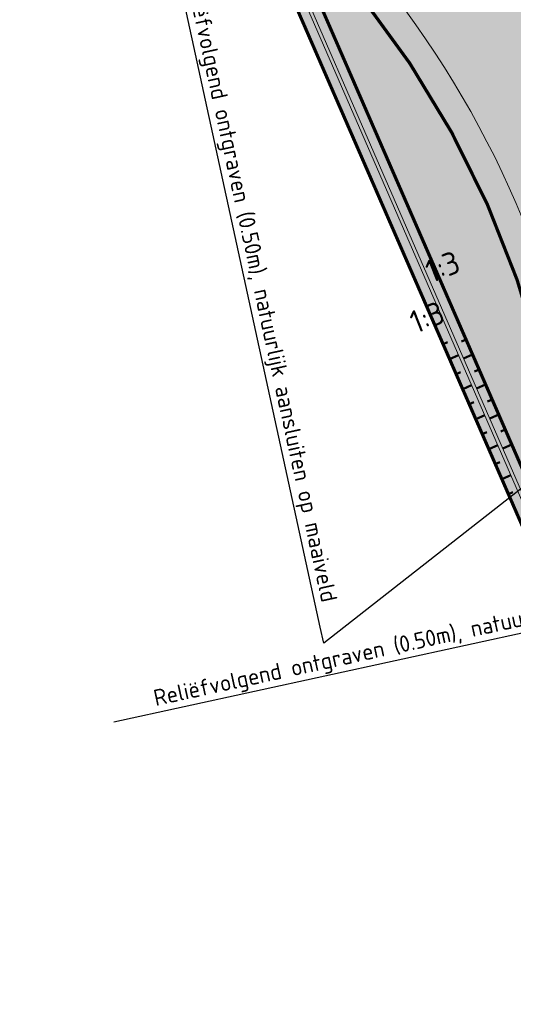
# Model space of a CAD drawing. Header units: metres. Extents: x 197883 to 206898, y 361907 to 364395.
# Tile 5 of 256: x 198673 to 198749, y 362123 to 362274. Entities that reach past the tile are written whole.
import ezdxf
from ezdxf import colors
from ezdxf.entities.mleader import LeaderData, LeaderLine
from ezdxf.math import Vec2, Vec3

# ---------------------------------------------------------------- set-up
doc = ezdxf.new("R2010")
doc.units = ezdxf.units.M
for name, color, linetype, lineweight, true_color in [('N-PV-GR-GRAS-A', 7, 'Continuous', 18, 0xc1e37d), ('N-PV-OG-BEHEERKAART-MAAIPAD-A', 7, 'Continuous', 15, 0xe5e878), ('N-PV-WH-GEUL-G', 7, 'Continuous', 35, 0x167592)]:
    doc.layers.add(name, color=color, linetype=linetype, lineweight=lineweight, true_color=true_color)
for name, color, linetype, lineweight in [('N-PV-GW-TALUD-GD', 250, 'Continuous', 50), ('N-PV-KG-GRENS-BUFFERZONE-A', 253, 'Continuous', 15), ('N-PV-OG-BEHEERKAART-MAAIPAD-G', 7, 'Continuous', 25), ('N-WE-GW-ONTWERP-GEUL', 7, 'Continuous', 18), ('N-WE-KG-PROJECTGEBIED-SLIJKWELLSEWAAD', 10, 'KG-OG', 35), ('N-WE-KG-PROJECTGRENS-SLIJKWELLSEWAAD', 190, 'KG-OG', 35), ('X-XX-AL-VERWIJZING-T25-1000', 7, 'Continuous', 25), ('X-XX-AL-VERWIJZING1A_AANZICHT-T25', 7, 'Continuous', 25), ('X-XX-AL-VERWIJZING_PRES-T25-1000', 7, 'Continuous', 25)]:
    doc.layers.add(name, color=color, linetype=linetype, lineweight=lineweight)
doc.styles.add('NLCS-ISO-M1000-T25', font='NLCS-ISO.ttf', dxfattribs={"height": 2.5})
doc.styles.add('NLCS-ISO-M2000-T25', font='NLCS-ISO.ttf', dxfattribs={"height": 5})
doc.linetypes.add('KG-OG', pattern='A,5.5,-1.5,[2,NLCS.SHX,S=0.5,R=0,X=0,Y=0],-1.5', length=8.5)

msp = doc.modelspace()

# ---------------------------------------------------------------- hatches: boundary and pattern name
at = {"layer": 'N-PV-GR-GRAS-A', "transparency": 33554648}
h = msp.add_hatch(color=256, dxfattribs=at)
h.dxf.hatch_style = 1
edge = h.paths.add_edge_path(flags=16)
edge.add_arc((198916.6022228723, 362365.0953609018), 37.06112380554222, 314.4405254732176, 332.606027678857, ccw=False)
edge.add_arc((198584.2703122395, 362722.8114712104), 525.3162308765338, 300.0205732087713, 313.0024062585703, ccw=False)
edge.add_arc((198830.2742482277, 362297.0732663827), 33.6141304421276, 292.0976948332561, 300.0205732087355, ccw=False)
edge.add_line((198842.9194466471, 362265.9283033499), (198781.1332019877, 362240.8424067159))
edge.add_arc((198777.4074507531, 362253.4422054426), 13.1391076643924, 197.4603868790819, 286.47290969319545, ccw=False)
edge.add_arc((198788.5959258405, 362258.2294650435), 25.27742851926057, 128.1674087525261, 200.2032613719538, ccw=False)
edge.add_arc((198755.4714604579, 362296.8086380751), 25.6183205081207, 313.0989792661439, 377.4685401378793)
edge.add_arc((198760.8306748, 362298.4951572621), 19.99999999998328, 17.46854013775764, 55.23762163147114)
edge.add_arc((198792.1525632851, 362343.6246515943), 34.93388714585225, 206.5078933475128, 235.23762163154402, ccw=False)
edge.add_arc((198767.3544786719, 362332.0343441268), 7.601689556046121, 189.0867445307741, 211.7615993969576, ccw=False)
edge.add_arc((198778.3693736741, 362334.7221968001), 18.92495369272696, 155.5483229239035, 191.8566252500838, ccw=False)
edge.add_arc((198770.244892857, 362338.4164639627), 10.00000000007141, 132.9545405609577, 155.5483229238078, ccw=False)
edge.add_arc((198725.4742477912, 362386.5035388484), 55.70218741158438, 312.9545405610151, 352.372035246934)
edge.add_arc((198867.5259241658, 362370.9254193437), 87.22720009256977, 158.257694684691, 174.6162322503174, ccw=False)
edge.add_arc((200385.0348384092, 361752.8670690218), 1725.76990813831, 157.8185501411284, 157.860806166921, ccw=False)
edge.add_arc((198867.5259241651, 362370.9254193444), 87.22720009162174, 154.8363501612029, 157.4216616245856, ccw=False)
edge.add_arc((198815.7297571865, 362395.2587199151), 29.99999999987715, 141.7812034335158, 154.8363501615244, ccw=False)
edge.add_arc((198950.9539423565, 362288.7759276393), 202.1167200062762, 113.00796566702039, 141.7812034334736, ccw=False)
edge.add_arc((198972.364231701, 362224.9987268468), 269.23950676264, 106.3297997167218, 111.89688122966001, ccw=False)
edge.add_arc((198880.2698683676, 362551.4302272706), 69.99999999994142, 283.543968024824, 290.5222144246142)
edge.add_arc((198907.8418949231, 362477.7725647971), 8.649017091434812, 90.00001572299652, 110.52221442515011, ccw=False)
edge.add_arc((198908.9400823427, 362451.634030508), 34.80488115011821, 43.27269236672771, 91.80813964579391, ccw=False)
edge.add_arc((198944.9745331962, 362486.8858946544), 15.62583644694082, 226.818046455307, 264.979147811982)
edge.add_arc((198944.4821696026, 362481.281645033), 10.00000000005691, 264.9791478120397, 309.8763922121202)
edge.add_arc((198968.4624332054, 362452.5775458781), 27.4029190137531, 90.66112539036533, 129.8763922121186, ccw=False)
edge.add_arc((198968.3052092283, 362468.4957773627), 11.48396357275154, -2.8878669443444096, 90.79313940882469, ccw=False)
edge.add_arc((198714.725239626, 362471.0818514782), 265.0682411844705, 332.3430356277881, 359.3159287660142, ccw=False)
edge = h.paths.add_edge_path()
edge.add_arc((198668.9001893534, 362520.3873249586), 153.4496473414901, 296.2941664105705, 306.1783613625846)
edge.add_arc((198671.2135764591, 362517.8049561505), 149.9999999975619, 306.0473628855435, 317.6631123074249)
edge.add_arc((199031.6043978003, 362189.450158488), 337.5432465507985, 122.32690543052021, 137.6631123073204, ccw=False)
edge.add_arc((198888.5358564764, 362415.5270953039), 69.99999981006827, 120.38213154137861, 122.32690543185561, ccw=False)
edge.add_arc((198890.7476600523, 362416.8794750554), 69.99999989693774, 121.1395185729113, 122.504235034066, ccw=False)
edge.add_arc((199001.4553587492, 362233.6430923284), 284.0835501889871, 111.3209827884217, 121.13951857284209, ccw=False)
edge.add_arc((198872.7132677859, 362563.4925042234), 69.99999999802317, 291.3209827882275, 307.9178447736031)
edge.add_arc((198928.0210515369, 362492.4921587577), 20.00000000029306, 75.33024202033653, 127.9178447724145, ccw=False)
edge.add_arc((198929.2831791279, 362497.3134693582), 15.016226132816, 30.401988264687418, 75.33024202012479, ccw=False)
edge.add_arc((198950.8595768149, 362509.9732731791), 10.00000000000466, 210.4019882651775, 239.1414357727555)
edge.add_arc((198954.3556228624, 362515.8243389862), 16.81595987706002, 239.141435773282, 310.7226057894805)
edge.add_arc((198975.5522378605, 362495.5799511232), 12.68144033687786, 64.55349831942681, 143.7427125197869, ccw=False)
edge.add_arc((198976.704367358, 362498.0012565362), 9.999999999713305, 10.643935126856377, 64.5534983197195, ccw=False)
edge.add_arc((182936.5441483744, 359483.4344589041), 16330.97891757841, 10.461691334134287, 10.643935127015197, ccw=False)
edge.add_arc((199144.0851350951, 362472.9541109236), 149.9999999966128, 189.2734763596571, 194.7239921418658)
edge.add_arc((198862.4393096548, 362398.9396440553), 141.208709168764, -19.537700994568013, 14.723992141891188, ccw=False)
edge.add_arc((199136.880698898, 362301.5515741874), 149.999999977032, 160.4622990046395, 165.9895519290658)
edge.add_arc((198983.3062990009, 362290.2082422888), 48.33102274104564, 80.42818539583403, 128.9724844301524)
edge.add_arc((198584.2703122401, 362722.8114712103), 540.3162308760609, 300.0205732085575, 313.0208167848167, ccw=False)
edge.add_arc((198830.2742482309, 362297.0732663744), 48.61413043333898, 292.09769483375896, 300.0205732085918, ccw=False)
edge.add_line((198848.562251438, 362252.03014685), (198758.4444453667, 362215.4413238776))
edge.add_arc((198611.3264755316, 362186.1786693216), 150.0000000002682, 11.24965192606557, 43.36935185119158)
edge.add_arc((198734.905107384, 362302.9190724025), 19.99999999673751, 212.7394637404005, 223.3757125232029, ccw=False)
edge.add_arc((198768.3766325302, 362324.4399801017), 59.79312080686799, 198.5221105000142, 212.7394637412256, ccw=False)
edge.add_line((198711.6807274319, 362305.445464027), (198710.2575471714, 362308.7103928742))
edge.add_arc((198770.6834282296, 362328.8385737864), 63.69011515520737, 122.06102493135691, 198.4231889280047, ccw=False)
h = msp.add_hatch(color=256, dxfattribs=at)
h.dxf.hatch_style = 1
h.paths.add_polyline_path([(198854.7693367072, 362236.7421746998, 0.03458385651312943), (198862.8515594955, 362240.6944691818, 0.05649319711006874), (198963.6918044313, 362315.2778575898, -0.2075639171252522), (198988.2113824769, 362321.6590636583, -0.1244787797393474), (199002.5720561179, 362315.5468413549), (199002.7961306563, 362317.2471684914, 0.1166880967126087), (198988.6133417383, 362323.1140529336, 0.2094449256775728), (198962.7162202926, 362316.4190365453, -0.05652191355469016), (198862.1010930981, 362241.9932379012, -0.03458385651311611), (198854.2050562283, 362238.1319903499), (198753.4074102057, 362197.207034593), (198691.8772940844, 362338.3637500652), (198683.048137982, 362354.2650643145), (198681.8068203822, 362353.4106769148), (198690.5309823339, 362337.6984571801), (198752.616720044, 362195.267085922)])
h = msp.add_hatch(color=256, dxfattribs=at)
h.dxf.hatch_style = 1
h.paths.add_polyline_path([(198690.0822117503, 362337.476692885), (198681.393047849, 362353.125881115), (198680.1399061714, 362352.292788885), (198688.7358999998, 362336.8114), (198780.7430000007, 362125.7371999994), (198788.4445863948, 362132.5535422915), (198792.4151412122, 362129.176377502), (198794.1331248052, 362125.5522844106), (198795.488542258, 362126.1948134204), (198793.6324954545, 362130.1101513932), (198788.4250423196, 362134.5393629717), (198781.293697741, 362128.2277171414)])
at = {"layer": 'N-PV-KG-GRENS-BUFFERZONE-A', "transparency": 33554559}
h = msp.add_hatch(color=256, dxfattribs=at)
h.dxf.hatch_style = 1
edge = h.paths.add_edge_path()
edge.add_line((198988.7155552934, 362505.3864690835), (198992.2102300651, 362517.6116675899))
edge.add_arc((198976.7043673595, 362498.0012565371), 24.99999999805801, 51.66673846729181, 64.55349829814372)
edge.add_arc((198975.5522378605, 362495.579951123), 27.68144033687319, 64.55349829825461, 121.8929583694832)
edge.add_line((198960.9271919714, 362519.0825078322), (198960.701, 362519.446))
edge.add_line((198960.701, 362519.446), (198956.214, 362517.596))
edge.add_line((198956.214, 362517.596), (198952.358, 362517.889))
edge.add_line((198952.358, 362517.889), (198948.6270000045, 362521.6999999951))
edge.add_line((198948.6270000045, 362521.6999999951), (198945.1059999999, 362525.22))
edge.add_line((198945.1059999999, 362525.22), (198940.4670000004, 362527.8399999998))
edge.add_line((198940.4670000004, 362527.8399999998), (198934.5059999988, 362530.5150000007))
edge.add_line((198934.5059999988, 362530.5150000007), (198932.8855314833, 362531.2883806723))
edge.add_line((198932.8855314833, 362531.2883806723), (198930.043, 362532.645))
edge.add_line((198930.043, 362532.645), (198923.626, 362534.243))
edge.add_line((198923.626, 362534.243), (198921.44, 362534.041))
edge.add_line((198921.44, 362534.041), (198916.148, 362531.484))
edge.add_line((198916.148, 362531.484), (198912.0233888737, 362528.1696697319))
edge.add_line((198912.0233888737, 362528.1696697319), (198907.749, 362524.835))
edge.add_line((198907.749, 362524.835), (198899.714, 362518.621))
edge.add_line((198899.714, 362518.621), (198872.015, 362497.677))
edge.add_line((198872.015, 362497.677), (198849.267, 362480.755))
edge.add_line((198849.267, 362480.755), (198827.175, 362464.682))
edge.add_line((198827.175, 362464.682), (198815.628, 362455.842))
edge.add_line((198815.628, 362455.842), (198805.822, 362447.846))
edge.add_line((198805.822, 362447.846), (198788.371, 362433.497))
edge.add_line((198788.371, 362433.497), (198769.111, 362419.407))
edge.add_line((198769.111, 362419.407), (198709.693, 362372.326))
edge.add_line((198709.693, 362372.326), (198683.0484876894, 362354.2644344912))
edge.add_line((198683.0484876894, 362354.2644344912), (198691.8772940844, 362338.3637500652))
edge.add_line((198691.8772940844, 362338.3637500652), (198753.4074102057, 362197.207034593))
edge.add_line((198753.4074102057, 362197.207034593), (198854.2050562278, 362238.1319903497))
edge.add_arc((198830.2742482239, 362297.0732663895), 63.61413045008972, 292.0976948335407, 300.0205732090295)
edge.add_arc((198584.2703122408, 362722.8114712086), 555.3162308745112, 300.0205732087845, 312.9606732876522)
edge.add_arc((198983.3062990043, 362290.2082422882), 33.33102274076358, 81.13553757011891, 128.1516620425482, ccw=False)
edge.add_arc((198983.3062987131, 362290.2082423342), 33.33102274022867, 54.215525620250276, 81.13553706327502, ccw=False)
edge.add_arc((197642.3982172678, 362538.0297683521), 1378.197257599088, 350.7816862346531, 351.0149646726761)
edge.add_arc((199997.9765123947, 362170.4728987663), 1005.891508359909, 170.9719184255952, 171.2906141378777, ccw=False)
edge.add_line((199004.5464397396, 362328.31591361), (199006.382, 362340.158))
edge.add_arc((199016.2839353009, 362339.2941182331), 9.939547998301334, 167.1396093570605, 175.0139273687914, ccw=False)
edge.add_line((199006.593717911, 362341.506425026), (199010.984, 362369.4680000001))
edge.add_line((199010.984, 362369.4680000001), (199018.03, 362368.6230000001))
edge.add_line((199018.03, 362368.6230000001), (199018.9139999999, 362373.53))
edge.add_line((199018.9139999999, 362373.53), (199016.6340779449, 362373.9369591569))
edge.add_line((199016.6340779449, 362373.9369591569), (199001.8656870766, 362376.5748318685))
edge.add_arc((198862.4393096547, 362398.9396440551), 141.2087091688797, 340.4622990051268, 350.88704920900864, ccw=False)
edge.add_arc((199136.8806989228, 362301.5515741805), 150.0000000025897, 160.4622990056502, 165.9895519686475)
edge.add_arc((198983.3062988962, 362290.2082422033), 48.33102273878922, 80.42818529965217, 128.9724843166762)
edge.add_arc((198584.2703122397, 362722.8114712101), 540.3162308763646, 300.02057320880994, 313.02081678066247, ccw=False)
edge.add_arc((198830.2742482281, 362297.0732663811), 48.61413044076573, 292.097694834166, 300.02057320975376, ccw=False)
edge.add_line((198848.5622514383, 362252.03014685), (198758.4244958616, 362215.5414419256))
edge.add_arc((198611.3264755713, 362186.178669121), 150.0000000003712, 11.28864608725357, 43.37010022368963)
edge.add_line((198720.3664448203, 362289.1849073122), (198718.0823377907, 362292.1026763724))
edge.add_arc((198768.3766325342, 362324.4399801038), 59.79312081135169, 198.5221105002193, 212.7394637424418, ccw=False)
edge.add_line((198711.6807274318, 362305.4454640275), (198710.2575471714, 362308.7103928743))
edge.add_arc((198770.683428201, 362328.8385738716), 63.69011515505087, 122.06102572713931, 198.4231890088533, ccw=False)
edge.add_arc((198668.9001890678, 362520.387324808), 153.4496473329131, 296.2941662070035, 317.5321135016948)
edge.add_arc((199031.6043978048, 362189.4501584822), 337.5432465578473, 122.3269054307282, 137.6631123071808, ccw=False)
edge.add_arc((198888.5358565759, 362415.5270951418), 69.99999999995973, 120.38213154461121, 122.3269054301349, ccw=False)
edge.add_arc((198890.7476600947, 362416.8794749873), 69.99999997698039, 121.13951857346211, 122.5042350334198, ccw=False)
edge.add_arc((199001.4553587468, 362233.643092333), 284.0835501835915, 111.32098278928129, 121.13951857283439, ccw=False)
edge.add_arc((198872.7132677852, 362563.4925042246), 69.99999999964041, 291.320982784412, 307.9178447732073)
edge.add_arc((198928.021051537, 362492.4921587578), 20.0000000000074, 75.33024204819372, 127.91784477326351, ccw=False)
edge.add_arc((198929.2831791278, 362497.3134693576), 15.01622613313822, 30.401988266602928, 75.33024205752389, ccw=False)
edge.add_arc((198950.8595768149, 362509.9732731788), 9.99999999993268, 210.4019882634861, 239.1414357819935)
edge.add_arc((198954.3556228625, 362515.8243389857), 16.81595987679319, 239.1414357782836, 304.5307854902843)
edge.add_arc((198958.219242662, 362510.2092030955), 10.00000000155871, 304.5307854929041, 319.835240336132)
edge.add_arc((198975.5522378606, 362495.579951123), 12.68144033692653, 64.55349834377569, 139.835240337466, ccw=False)
edge.add_arc((198976.7043673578, 362498.0012565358), 9.999999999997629, 10.6439351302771, 64.55349834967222, ccw=False)
edge.add_arc((182936.5441561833, 359483.4344600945), 16330.97890968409, 10.639413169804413, 10.643935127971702, ccw=False)
edge.add_line((198986.7703220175, 362498.5815832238), (198988.7155552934, 362505.3864690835))
at = {"layer": 'N-PV-OG-BEHEERKAART-MAAIPAD-A', "transparency": 33554623}
h = msp.add_hatch(dxfattribs=at)
h.set_pattern_fill('HOUND', color=256, scale=0.5)
h.set_pattern_definition([(0, (0, 0), (3.175, 0.79375), [12.7, -6.35]), (90, (0, 0), (-0.7937500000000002, -3.175), [12.7, -6.35])])
edge = h.paths.add_edge_path()
edge.add_arc((198983.3062988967, 362290.2082422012), 44.23102274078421, 75.45420702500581, 128.789284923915, ccw=False)
edge.add_arc((199136.8806989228, 362301.5515741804), 145.9000000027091, 160.4622990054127, 167.5436700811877, ccw=False)
edge.add_arc((198862.4393096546, 362398.9396440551), 145.3087091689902, 340.4622990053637, 374.7239921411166)
edge.add_arc((199144.0851350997, 362472.95411092), 145.9000000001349, 189.2568972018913, 194.7239921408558, ccw=False)
edge.add_arc((182936.5441560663, 359483.4344603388), 16335.0789097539, 10.46154116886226, 10.64393512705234)
edge.add_arc((198976.7043673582, 362498.001256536), 14.09999999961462, 10.64393512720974, 64.55349831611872)
edge.add_arc((198975.5522378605, 362495.579951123), 16.78144033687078, 64.55349831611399, 139.8352403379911)
edge.add_arc((198958.2192426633, 362510.2092030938), 5.899999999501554, 304.53078548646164, 319.8352403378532, ccw=False)
edge.add_arc((198954.3556228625, 362515.824338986), 12.71595987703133, 239.1414357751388, 304.5307854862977, ccw=False)
edge.add_arc((198950.8595768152, 362509.9732731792), 5.900000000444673, 210.4019882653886, 239.1414357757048, ccw=False)
edge.add_arc((198929.2831791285, 362497.3134693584), 19.11622613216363, 30.40198826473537, 75.33024201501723)
edge.add_arc((198928.0210515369, 362492.4921587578), 24.09999999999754, 75.3302420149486, 127.9178447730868)
edge.add_arc((198872.7132677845, 362563.4925042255), 65.90000000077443, 291.3209827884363, 307.91784477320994, ccw=False)
edge.add_arc((199001.4553587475, 362233.6430923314), 288.1835501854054, 111.3209827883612, 121.1395185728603)
edge.add_arc((198890.7476600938, 362416.879474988), 74.0999999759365, 121.1395185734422, 122.4455202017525)
edge.add_arc((198888.5358565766, 362415.5270951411), 74.10000000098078, 120.4408463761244, 122.3269054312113)
edge.add_arc((199031.6043978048, 362189.4501584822), 341.6432465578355, 122.3269054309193, 137.6623185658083)
edge.add_arc((198668.9001890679, 362520.387324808), 149.3496473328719, 296.2167158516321, 317.53033298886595, ccw=False)
edge.add_arc((198770.6834282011, 362328.8385738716), 67.79011515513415, 121.882586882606, 198.5808164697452)
edge.add_line((198706.4268626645, 362307.2377984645), (198706.4990963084, 362307.0720867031))
edge.add_line((198706.4990963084, 362307.0720867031), (198710.2575471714, 362308.7103928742))
edge.add_arc((198770.6834282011, 362328.8385738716), 63.69011515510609, 122.06102572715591, 198.4231890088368, ccw=False)
edge.add_arc((198668.9001890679, 362520.387324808), 153.4496473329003, 296.2941662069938, 317.5321135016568)
edge.add_arc((199031.6043978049, 362189.4501584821), 337.5432465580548, 122.32690543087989, 137.6631123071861, ccw=False)
edge.add_arc((198888.5358565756, 362415.5270951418), 69.99999999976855, 120.38213154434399, 122.3269054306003, ccw=False)
edge.add_arc((198890.7476600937, 362416.8794749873), 69.9999999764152, 121.13951857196, 122.50423503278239, ccw=False)
edge.add_arc((199001.4553587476, 362233.6430923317), 284.0835501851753, 111.32098278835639, 121.1395185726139, ccw=False)
edge.add_arc((198872.7132677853, 362563.4925042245), 69.9999999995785, 291.3209827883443, 307.9178447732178)
edge.add_arc((198928.021051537, 362492.4921587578), 19.99999999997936, 75.33024201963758, 127.91784477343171, ccw=False)
edge.add_arc((198929.2831791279, 362497.3134693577), 15.01622613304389, 30.401988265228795, 75.33024201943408, ccw=False)
edge.add_arc((198950.8595768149, 362509.9732731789), 10.00000000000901, 210.4019882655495, 239.1414357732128)
edge.add_arc((198954.3556228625, 362515.8243389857), 16.81595987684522, 239.1414357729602, 304.5307854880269)
edge.add_arc((198958.2192426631, 362510.2092030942), 9.999999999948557, 304.5307854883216, 319.8352403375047)
edge.add_arc((198975.5522378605, 362495.579951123), 12.68144033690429, 64.55349832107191, 139.8352403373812, ccw=False)
edge.add_arc((198976.7043673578, 362498.0012565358), 10.00000000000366, 10.643935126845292, 64.55349832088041, ccw=False)
edge.add_arc((182936.5441561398, 359483.434460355), 16330.97890967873, 10.461691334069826, 10.643935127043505, ccw=False)
edge.add_arc((199144.0851350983, 362472.9541109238), 149.9999999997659, 189.2734763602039, 194.7239921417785)
edge.add_arc((198862.4393096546, 362398.9396440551), 141.2087091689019, -19.537700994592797, 14.723992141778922, ccw=False)
edge.add_arc((199136.8806989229, 362301.5515741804), 150.0000000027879, 160.4622990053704, 165.9895519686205)
edge.add_arc((198983.3062988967, 362290.2082422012), 48.33102274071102, 80.42818530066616, 128.97248431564)
edge.add_arc((198584.2703122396, 362722.81147121), 540.316230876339, 300.02057320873, 313.0208167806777, ccw=False)
edge.add_arc((198830.2742482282, 362297.0732663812), 48.61413044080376, 292.0976948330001, 300.0205732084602, ccw=False)
edge.add_line((198848.5622514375, 362252.0301468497), (198761.2838796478, 362216.5941655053))
edge.add_line((198761.2838796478, 362216.5941655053), (198758.4244958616, 362215.5414419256))
edge.add_arc((198611.3264755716, 362186.1786691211), 150.0000000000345, 11.2886460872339, 43.37010022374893)
edge.add_arc((198734.9051073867, 362302.9190724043), 19.99999999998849, 212.7394637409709, 223.3701002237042, ccw=False)
edge.add_arc((198785.6132520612, 362334.0673295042), 79.50758765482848, 198.5979101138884, 211.8573951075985, ccw=False)
edge.add_line((198710.2575471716, 362308.710392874), (198706.4855023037, 362307.066161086))
edge.add_line((198706.4855023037, 362307.066161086), (198707.9086825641, 362303.801232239))
edge.add_arc((198771.7924927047, 362326.0907241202), 67.66064326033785, 199.2342238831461, 212.350892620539)
edge.add_arc((198734.9051073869, 362302.9190724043), 24.10000000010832, 212.7394637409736, 223.370100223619)
edge.add_arc((198611.3264755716, 362186.1786691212), 145.9000000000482, 9.40079804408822, 43.37010022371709, ccw=False)
edge.add_line((198755.2670220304, 362210.00993189), (198762.7637250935, 362212.7699517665))
edge.add_line((198762.7637250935, 362212.7699517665), (198850.1046180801, 362248.2313174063))
edge.add_arc((198830.2742482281, 362297.0732663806), 52.71413044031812, 292.0976948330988, 300.0205732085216)
edge.add_arc((198584.2703122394, 362722.8114712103), 544.4162308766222, 300.0205732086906, 313.005199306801)
at = {"layer": 'N-PV-WH-GEUL-G', "transparency": 33554597}
h = msp.add_hatch(color=256, dxfattribs=at)
h.dxf.hatch_style = 1
h.paths.add_polyline_path([(198854.9574302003, 362236.2789028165, 0.03458385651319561), (198863.1017149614, 362240.2615462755, 0.05648350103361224), (198964.0167405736, 362314.8972260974, -0.2073860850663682), (198988.1343336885, 362321.165035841, -0.1268001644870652), (199002.4966229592, 362314.9744378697), (199002.5720561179, 362315.5468413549, 0.1244787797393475), (198988.2113824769, 362321.6590636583, 0.2075639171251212), (198963.6918044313, 362315.2778575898, -0.05649319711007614), (198862.8515594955, 362240.6944691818, -0.03458385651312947), (198854.7693367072, 362236.7421746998), (198752.616720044, 362195.267085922), (198690.5309823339, 362337.6984571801), (198681.8068203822, 362353.4106769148), (198681.393047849, 362353.125881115), (198690.0822117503, 362337.476692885), (198781.293697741, 362128.2277171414), (198788.4250423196, 362134.5393629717), (198793.6324954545, 362130.1101513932), (198795.488542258, 362126.1948134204), (198795.9155561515, 362126.3972372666), (198794.0164771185, 362130.4033518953), (198790.0968241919, 362133.7279177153), (198788.3850435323, 362135.171667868), (198781.4772636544, 362129.0578895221), (198752.8165778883, 362194.808590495)])

# ---------------------------------------------------------------- linework, layer by layer
at = {"layer": 'N-PV-GW-TALUD-GD'}
for p, q in [((198737.8703475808, 362224.0916836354), (198738.5578690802, 362224.3913737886)), ((198741.3794305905, 362224.8005156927), (198740.6919090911, 362224.5008255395)), ((198738.8693147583, 362221.7999453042), (198740.244357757, 362222.3993256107)), ((198742.378397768, 362222.5087773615), (198741.0033547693, 362221.909397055)), ((198739.8682819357, 362219.5082069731), (198740.555803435, 362219.8078971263)), ((198743.3773649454, 362220.2170390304), (198742.6898434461, 362219.9173488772)), ((198744.3763321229, 362217.9253006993), (198743.0012891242, 362217.3259203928)), ((198740.8672491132, 362217.2164686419), (198742.2422921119, 362217.8158489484)), ((198741.8662162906, 362214.9247303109), (198742.55373779, 362215.2244204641)), ((198745.3752993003, 362215.6335623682), (198744.687777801, 362215.3338722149)), ((198746.3742664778, 362213.341824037), (198744.9992234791, 362212.7424437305)), ((198742.8651834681, 362212.6329919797), (198744.2402264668, 362213.2323722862)), ((198743.8641506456, 362210.3412536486), (198744.5516721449, 362210.6409438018)), ((198747.3732336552, 362211.0500857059), (198746.6857121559, 362210.7503955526)), ((198744.863117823, 362208.0495153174), (198746.2381608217, 362208.6488956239)), ((198748.3722008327, 362208.7583473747), (198746.997157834, 362208.1589670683)), ((198745.8620850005, 362205.7577769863), (198746.5496064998, 362206.0574671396)), ((198746.8610521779, 362203.4660386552), (198748.2360951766, 362204.0654189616)), ((198747.8600193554, 362201.1743003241), (198748.5475408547, 362201.4739904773))]:
    msp.add_line(p, q, dxfattribs=at)
at = {"layer": 'N-PV-KG-GRENS-BUFFERZONE-A', "transparency": 33554559}
msp.add_lwpolyline([(198674.5435723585, 362366.6211301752), (198683.048137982, 362354.2650643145), (198691.8772940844, 362338.3637500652), (198753.4074102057, 362197.207034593), (198854.2050562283, 362238.1319903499, 0.03458385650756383), (198862.1010930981, 362241.9932379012, 0.05652191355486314), (198962.7162202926, 362316.4190365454, -0.2080737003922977), (198988.4425288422, 362323.14114711, -0.1180039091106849), (199002.7962101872, 362317.2471111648, 0.002032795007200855), (199004.5464397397, 362328.315913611), (199006.382, 362340.158, -0.03437172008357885), (199006.593717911, 362341.506425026), (199010.984, 362369.4680000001), (199018.03, 362368.6230000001), (199018.9139999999, 362373.53), (199005.9022234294, 362375.8525625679)], format="xyb", dxfattribs=at)
at = {"layer": 'N-PV-KG-GRENS-BUFFERZONE-A'}
for points in [[(198691.8772940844, 362338.3637500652), (198753.4074102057, 362197.207034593), (198854.2050562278, 362238.1319903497, 0.0345838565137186), (198862.101093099, 362241.9932379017, 0.05652191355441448), (198962.7162202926, 362316.4190365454, -0.2080737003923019)], [(198691.8772940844, 362338.3637500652), (198753.4074102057, 362197.207034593), (198854.2050562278, 362238.1319903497, 0.0345838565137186), (198862.101093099, 362241.9932379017, 0.05652191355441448), (198962.7162202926, 362316.4190365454, -0.2080737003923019)], [(198952.9086421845, 362327.7831038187, -0.05678518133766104), (198854.5964291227, 362254.9809250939, -0.03458385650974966), (198848.5622514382, 362252.03014685), (198758.4244958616, 362215.5414419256, 0.1409032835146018), (198720.3664448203, 362289.1849073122)], [(198952.9086421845, 362327.7831038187, -0.05678518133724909), (198854.5964291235, 362254.9809250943, -0.03458385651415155), (198848.5622514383, 362252.03014685), (198758.4244958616, 362215.5414419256, 0.1409032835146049), (198720.3664448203, 362289.1849073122)]]:
    msp.add_lwpolyline(points, format="xyb", dxfattribs=at)
at = {"layer": 'N-PV-OG-BEHEERKAART-MAAIPAD-G', "flags": 128}
msp.add_lwpolyline([(198955.597418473, 362324.6843399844, -0.05671681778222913), (198856.6477039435, 362251.4309572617, -0.03458385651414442), (198850.1046180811, 362248.2313174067), (198762.7637250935, 362212.7699517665), (198755.2670220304, 362210.00993189, 0.1493140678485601), (198717.3860189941, 362286.3694034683, -0.04641819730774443)], format="xyb", dxfattribs=at)
at = {"layer": 'N-WE-GW-ONTWERP-GEUL'}
for points in [[(198681.8068203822, 362353.4106769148), (198690.5309823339, 362337.6984571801), (198752.616720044, 362195.267085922), (198854.7693367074, 362236.7421746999, 0.03458385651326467), (198862.8515594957, 362240.6944691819, 0.05649319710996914), (198963.6918044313, 362315.2778575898, -0.2075639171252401), (198988.2113824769, 362321.6590636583, -0.1244787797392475), (199002.5720561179, 362315.5468413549)], [(198962.7162202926, 362316.4190365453, -0.05652191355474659), (198862.101093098, 362241.9932379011, -0.03458385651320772), (198854.2050562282, 362238.1319903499), (198753.4074102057, 362197.207034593), (198691.8772940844, 362338.3637500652)], [(198688.7358999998, 362336.8114), (198780.7430000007, 362125.7371999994), (198788.4445863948, 362132.5535422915), (198792.4151412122, 362129.176377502), (198794.1331248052, 362125.5522844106), (198797.2709736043, 362127.0397662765), (198795.2333678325, 362131.3381036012), (198791.0654999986, 362134.8731999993), (198788.3614184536, 362137.1538766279), (198782.0279613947, 362131.548406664), (198754.8064151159, 362193.9975666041), (198855.5217106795, 362234.8890871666, 0.03458385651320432), (198863.8521813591, 362238.9627775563, 0.05645401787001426), (198964.9907315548, 362313.7545776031, -0.2068265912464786)], [(198952.9086421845, 362327.7831038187, -0.05678518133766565), (198854.5964291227, 362254.9809250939, -0.03458385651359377), (198848.5622514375, 362252.0301468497), (198761.2838796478, 362216.5941655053), (198758.4244958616, 362215.5414419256, 0.1409032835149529), (198720.3664448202, 362289.1849073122, -0.04641819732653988)]]:
    msp.add_lwpolyline(points, format="xyb", dxfattribs=at)
msp.add_lwpolyline([(198681.393047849, 362353.125881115), (198690.0822117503, 362337.476692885), (198781.293697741, 362128.2277171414), (198788.4250423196, 362134.5393629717), (198793.6324954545, 362130.1101513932), (198795.488542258, 362126.1948134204)], dxfattribs=at)
at = {"layer": 'N-WE-KG-PROJECTGEBIED-SLIJKWELLSEWAAD', "const_width": 0.5, "flags": 128}
msp.add_lwpolyline([(198912.0233888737, 362528.1696697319), (198907.749, 362524.835), (198899.714, 362518.621), (198872.015, 362497.677), (198849.267, 362480.755), (198827.175, 362464.682), (198815.628, 362455.842), (198805.822, 362447.846), (198788.371, 362433.497), (198769.111, 362419.407), (198709.693, 362372.326), (198680.1399061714, 362352.292788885), (198688.7358999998, 362336.8114), (198750.1989765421, 362195.8084805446), (198780.7430000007, 362125.7371999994), (198788.4445863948, 362132.5535422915), (198792.4151412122, 362129.176377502), (198794.1331248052, 362125.5522844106), (198797.2709736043, 362127.0397662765), (198795.2333678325, 362131.3381036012), (198791.0654999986, 362134.8731999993), (198788.3614184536, 362137.1538766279), (198782.0279613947, 362131.548406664), (198754.8064151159, 362193.9975666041), (198855.5217106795, 362234.8890871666, 0.03458385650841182), (198863.8521813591, 362238.9627775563, 0.05645401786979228), (198964.9907315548, 362313.7545776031, -0.2068265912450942), (198987.9031873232, 362319.6829523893, -0.1343263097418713), (199002.2677432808, 362313.2376482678, -0.003790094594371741), (199004.5464397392, 362328.3159136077), (199006.382, 362340.158), (199010.984, 362369.468), (199018.03, 362368.623), (199018.914, 362373.53), (199005.9022234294, 362375.8525625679, 0.1045133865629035), (199002.9762855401, 362435.8717353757, -0.02385922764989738), (199000.0851894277, 362449.484435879, 0.0007958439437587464), (198990.5617628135, 362500.6055973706, 0.09163103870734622), (198988.7155552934, 362505.3864690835), (198992.2102300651, 362517.6116675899, 0.05628843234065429), (198987.4460710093, 362520.5759282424, 0.2555449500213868), (198960.9271919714, 362519.0825078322), (198960.701, 362519.446), (198956.214, 362517.596), (198952.358, 362517.889), (198948.6270000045, 362521.6999999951), (198945.1059999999, 362525.22), (198940.4670000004, 362527.8399999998), (198934.5059999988, 362530.5150000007), (198932.8855314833, 362531.2883806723), (198930.043, 362532.645), (198923.626, 362534.243), (198921.44, 362534.041), (198916.148, 362531.484)], format="xyb", close=True, dxfattribs=at)
at = {"layer": 'N-WE-KG-PROJECTGRENS-SLIJKWELLSEWAAD', "const_width": 0.5, "flags": 128}
msp.add_lwpolyline([(198707.9086825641, 362303.801232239), (198707.0972507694, 362303.4475296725), (198753.4074102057, 362197.207034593), (198854.2050562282, 362238.1319903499, 0.03458385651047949), (198862.101093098, 362241.9932379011, 0.0565219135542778), (198962.7162202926, 362316.4190365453, -0.2094449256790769), (198988.6133417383, 362323.1140529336, -0.1104918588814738), (199003.1878087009, 362317.1426291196), (199002.2677432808, 362313.2376482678, 0.1343263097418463), (198987.9031873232, 362319.6829523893, 0.2068265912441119), (198964.9907315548, 362313.7545776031, -0.0564540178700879), (198863.8521813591, 362238.9627775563, -0.03458385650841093), (198855.5217106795, 362234.8890871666), (198754.8064151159, 362193.9975666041), (198782.0279613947, 362131.548406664), (198788.3614184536, 362137.1538766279), (198791.0654999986, 362134.8731999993), (198795.2333678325, 362131.3381036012), (198797.2709736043, 362127.0397662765), (198794.1331248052, 362125.5522844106), (198792.4151412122, 362129.176377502), (198788.4445863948, 362132.5535422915), (198780.7430000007, 362125.7371999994), (198688.7358999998, 362336.8114), (198680.1399061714, 362352.292788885), (198683.048137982, 362354.2650643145), (198691.8772940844, 362338.3637500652), (198705.6740705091, 362306.7124585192), (198706.4849047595, 362307.0659006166, -0.3484891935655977), (198734.8780252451, 362386.4013468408, 0.09326723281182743), (198779.0657009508, 362419.5464742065, -0.06701340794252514), (198848.9109397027, 362478.1423964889, -0.008229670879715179), (198850.9932008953, 362479.4126099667, -0.005698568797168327), (198852.4287866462, 362480.3024513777, -0.04286767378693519), (198896.6740075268, 362502.1028230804, 0.07254433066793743), (198913.21085611, 362511.5044734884, -0.2335703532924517), (198934.1243129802, 362515.8065362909, -0.1985869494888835), (198945.7708497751, 362506.9874973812, 0.1260609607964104), (198947.8333454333, 362504.9085003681, 0.2933175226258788), (198961.563651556, 362505.3486548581, 0.06687772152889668), (198962.7279806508, 362506.4037751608, -0.3408258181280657), (198982.7626882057, 362510.7333713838, -0.2396614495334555), (198990.5617628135, 362500.6055973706, -0.0007958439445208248), (199000.0851894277, 362449.484435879, 0.02385922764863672), (199002.9762855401, 362435.8717353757, -0.1506185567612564), (198999.3813816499, 362350.3444809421, 0.030908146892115), (198994.4150841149, 362333.0215376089, 0.2370123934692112), (198955.597418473, 362324.6843399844, -0.05671681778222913), (198856.6477039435, 362251.4309572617, -0.03458385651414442), (198850.1046180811, 362248.2313174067), (198762.7637250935, 362212.7699517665), (198755.2670220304, 362210.00993189, 0.1493140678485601), (198717.3860189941, 362286.3694034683, -0.04641819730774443), (198714.6336700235, 362289.8853151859, -0.06069756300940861)], format="xyb", close=True, dxfattribs=at)

# ---------------------------------------------------------------- texts
at = {"layer": 'X-XX-AL-VERWIJZING1A_AANZICHT-T25', "char_height": 3.5, "attachment_point": 1, "rotation": 21.533518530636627, "style": 'NLCS-ISO-M2000-T25'}
for insert in [(198734.7793580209, 362236.6300027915), (198732.4023267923, 362228.9009031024)]:
    msp.add_mtext_dynamic_manual_height_columns('1:3', width=3.020945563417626, gutter_width=12.5, heights=[0], dxfattribs=dict(at, insert=insert))

# ---------------------------------------------------------------- leaders
at = {"layer": 'X-XX-AL-VERWIJZING-T25-1000'}
ml = msp.add_multileader_mtext('Standard', dxfattribs=at)
ml.set_content('{\\C256;Reliefvolgend ontgraven (1.00 meter)}', color=10, style='NLCS-ISO-M1000-T25')
ml.set_leader_properties(color=256, linetype='ByLayer', lineweight=-1)
ml.build(insert=Vec2(0, 0))
ml.multileader.update_dxf_attribs({"text_left_attachment_type": 5, "text_right_attachment_type": 5, "dogleg_length": 2.5, "arrow_head_size": 2.5})
ctx = ml.context
ctx.base_point, ctx.char_height, ctx.arrow_head_size, ctx.landing_gap_size, ctx.plane_origin, ctx.plane_x_axis, ctx.plane_y_axis = Vec3(198751.1646333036, 362274.2922665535), 2.5, 2.5, 0.9, Vec3(198648.114969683, 362295.1203998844), Vec3(0.2128598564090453, -0.9770827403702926), Vec3(0.9770827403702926, 0.2128598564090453)
ctx.left_attachment, ctx.right_attachment = 5, 5
notes = []
notes.append((ctx, [(1, (1, 1, 0), (198750.6324836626, 362276.7349734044), (0.2128598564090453, -0.9770827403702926), 2.500000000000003, [(1, [(198793.7360471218, 362381.6809160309), (198784.3602723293, 362339.3645079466), (198816.2372096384, 362278.4042274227)], 0, [])])]))
ctx.mtext.insert, ctx.mtext.text_direction, ctx.mtext.rotation, ctx.mtext.defined_height, ctx.mtext.flow_direction = Vec3(198754.7759967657, 362274.1579015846), Vec3(0.2128598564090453, -0.9770827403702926), 2.603938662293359e-05, 3.309892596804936, 5
ml = msp.add_multileader_mtext('Standard', dxfattribs=at)
ml.set_content('Reliëfvolgend ontgraven (0.50m), natuurlijk aansluiten op maaiveld', color=256, style='NLCS-ISO-M1000-T25')
ml.set_leader_properties(color=256, linetype='ByLayer', lineweight=-1)
ml.build(insert=Vec2(0, 0))
ml.multileader.update_dxf_attribs({"text_left_attachment_type": 5, "text_right_attachment_type": 5, "dogleg_length": 2.5, "arrow_head_size": 2.5})
ctx = ml.context
ctx.base_point, ctx.char_height, ctx.arrow_head_size, ctx.landing_gap_size, ctx.plane_origin, ctx.plane_x_axis, ctx.plane_y_axis = Vec3(198697.1610560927, 362281.40980382), 2.5, 2.5, 0.9, Vec3(198727.6158086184, 362072.8001026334), Vec3(0.2128598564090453, -0.9770827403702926), Vec3(0.9770827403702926, 0.2128598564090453)
ctx.left_attachment, ctx.right_attachment = 5, 5
notes.append((ctx, [(0, (1, 1, 0), (198719.6018064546, 362178.4008559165), (-0.2128598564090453, 0.9770827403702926), 2.500000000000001, [(0, [(198801.1684620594, 362242.1413617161)], 0, [])])]))
ctx.mtext.insert, ctx.mtext.text_direction, ctx.mtext.rotation, ctx.mtext.flow_direction = Vec3(198700.7724195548, 362281.2754388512), Vec3(0.2128598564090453, -0.9770827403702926), 2.603938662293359e-05, 5
at = {"layer": 'X-XX-AL-VERWIJZING_PRES-T25-1000'}
ml = msp.add_multileader_mtext('Standard', dxfattribs=at)
ml.set_content('Reliëfvolgend ontgraven (0.50m), natuurlijk aansluiten op maaiveld', color=256, style='NLCS-ISO-M1000-T25')
ml.set_leader_properties(color=256, linetype='ByLayer', lineweight=-1)
ml.build(insert=Vec2(0, 0))
ml.multileader.update_dxf_attribs({"text_left_attachment_type": 5, "text_right_attachment_type": 5, "dogleg_length": 2.5, "arrow_head_size": 2.5})
ctx = ml.context
ctx.base_point, ctx.char_height, ctx.arrow_head_size, ctx.landing_gap_size, ctx.plane_origin, ctx.plane_x_axis, ctx.plane_y_axis = Vec3(198693.2358219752, 362167.5778375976), 2.5, 2.5, 0.9, Vec3(198727.6158086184, 362072.8001026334), Vec3(0.9770827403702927, 0.2128598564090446), Vec3(-0.2128598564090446, 0.9770827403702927)
ctx.left_attachment, ctx.right_attachment = 5, 5
notes.append((ctx, [(0, (1, 1, 0), (198796.2447698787, 362190.0185879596), (-0.9770827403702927, -0.2128598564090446), 2.500000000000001, [(0, [(198801.1684620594, 362242.1413617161)], 0, [])])]))
ctx.mtext.insert, ctx.mtext.text_direction, ctx.mtext.rotation, ctx.mtext.flow_direction = Vec3(198693.3701869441, 362171.1892010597), Vec3(0.9770827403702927, 0.2128598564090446), -4.712362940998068, 5
ml = msp.add_multileader_mtext('Standard', dxfattribs=at)
ml.set_content('{\\C256;Aansluiten op bestaande greppel}', color=10, style='NLCS-ISO-M1000-T25')
ml.set_leader_properties(color=256, linetype='ByLayer', lineweight=-1)
ml.build(insert=Vec2(0, 0))
ml.multileader.update_dxf_attribs({"text_left_attachment_type": 5, "text_right_attachment_type": 5, "dogleg_length": 2.5, "arrow_head_size": 2.5})
ctx = ml.context
ctx.base_point, ctx.char_height, ctx.arrow_head_size, ctx.landing_gap_size, ctx.plane_origin, ctx.plane_x_axis, ctx.plane_y_axis = Vec3(198720.6631179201, 362098.9256414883), 2.5, 2.5, 0.9, Vec3(198677.3916197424, 362096.7558636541), Vec3(0.9770827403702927, 0.2128598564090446), Vec3(-0.2128598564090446, 0.9770827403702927)
ctx.left_attachment, ctx.right_attachment = 5, 5
notes.append((ctx, [(0, (1, 1, 0), (198773.9629814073, 362110.5371466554), (-0.9770827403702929, -0.2128598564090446), 2.500000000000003, [(0, [(198795.7020492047, 362126.2960253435)], 0, [])])]))
ctx.mtext.insert, ctx.mtext.text_direction, ctx.mtext.rotation, ctx.mtext.flow_direction = Vec3(198720.8506978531, 362102.2927342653), Vec3(0.9770827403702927, 0.2128598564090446), -4.712362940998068, 5
for ctx, leaders in notes:
    for number, flags, end, landing, length, lines in leaders:
        leader = LeaderData()
        leader.index, (leader.has_last_leader_line, leader.has_dogleg_vector, leader.attachment_direction) = number, flags
        leader.last_leader_point, leader.dogleg_vector, leader.dogleg_length = Vec3(end), Vec3(landing), length
        for number, points, colour, breaks in lines:
            line = LeaderLine()
            line.index, line.vertices, line.color, line.breaks = number, Vec3.list(points), colors.encode_raw_color(colour), breaks
            leader.lines.append(line)
        ctx.leaders.append(leader)

doc.saveas('drawing.dxf')
